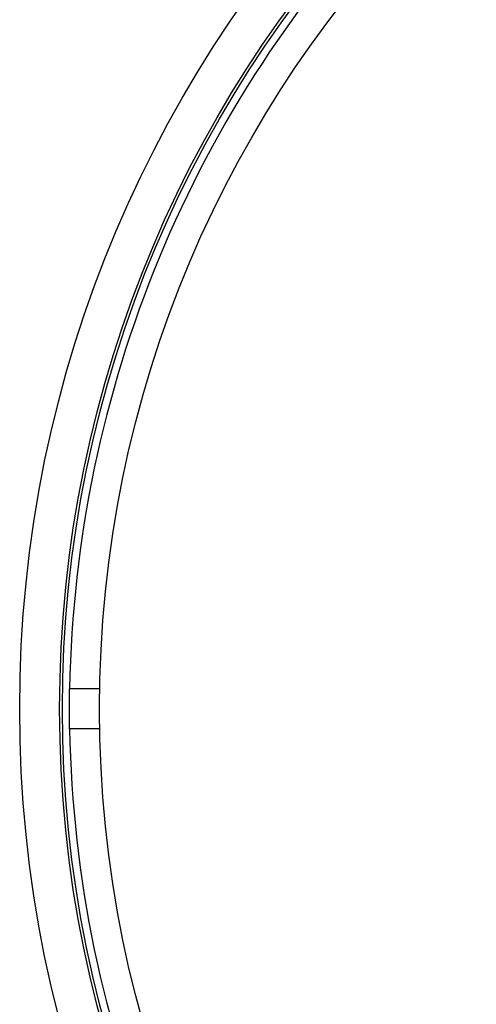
# Model space of a CAD drawing. Header units: millimetres. Extents: x 1253 to 2483, y 1194 to 2424.
# Tile 2 of 8: x 1253 to 1482, y 1661 to 2154. Entities that reach past the tile are written whole.
import ezdxf

# ---------------------------------------------------------------- set-up
doc = ezdxf.new("R2010")
doc.units = ezdxf.units.MM

msp = doc.modelspace()

# ---------------------------------------------------------------- linework, layer by layer
at = {"color": 7, "linetype": 'Continuous', "lineweight": 25}
for p, q in [((1277.95, 1798.75), (1277.95, 1818.75)), ((1293.03, 1818.75), (1277.95, 1818.75)), ((1293.03, 1798.75), (1277.95, 1798.75))]:
    msp.add_line(p, q, dxfattribs=at)
at = {"color": 7, "linetype": 'Continuous', "lineweight": 25, "flags": 128}
msp.add_lwpolyline([(1277.95, 1799.54), (1277.87, 1808.75), (1277.95, 1817.96)], dxfattribs=at)
at = {"color": 7, "linetype": 'Continuous', "lineweight": 25}
for radius in [615, 595, 593.6, 575]:
    msp.add_circle((1867.95, 1808.75), radius, dxfattribs=at)
for start, end in [(135.97104, 179.02896), (180.97104, 224.02896)]:
    msp.add_arc((1867.95, 1808.75), 590.07, start, end, dxfattribs=at)

doc.saveas('drawing.dxf')
